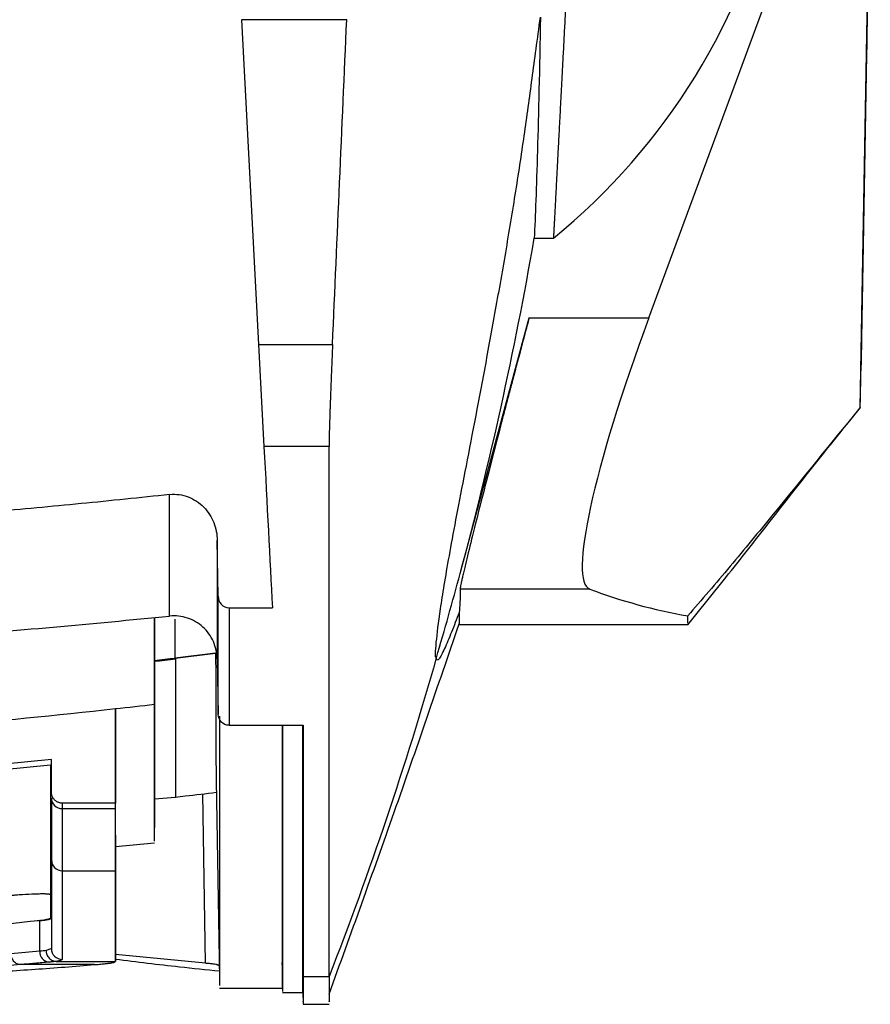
# Model space of a CAD drawing. Header units: millimetres. Extents: x -0.43 to 1.28, y -0.94 to 1.34.
# Tile 135 of 177: x 0.3267 to 0.366, y 0.6135 to 0.6589. Entities that reach past the tile are written whole.
import ezdxf

# ---------------------------------------------------------------- set-up
doc = ezdxf.new("R2010")
doc.units = ezdxf.units.MM

msp = doc.modelspace()

# ---------------------------------------------------------------- linework, layer by layer
at = {"color": 7, "linetype": 'Continuous', "lineweight": 25}
for p, q in [((0.365955, 0.667417), (0.365656, 0.650305)), ((0.35574, 0.645185), (0.363236, 0.665498)), ((0.365494, 0.641047), (0.36591, 0.664857)), ((0.365533, 0.643261), (0.365908, 0.664745)), ((0.341807, 0.65893), (0.33696, 0.65893)), ((0.33696, 0.65893), (0.337745, 0.643948)), ((0.350457, 0.648857), (0.351341, 0.648857)), ((0.347039, 0.633392), (0.350224, 0.645185)), ((0.350224, 0.645185), (0.35574, 0.645185)), ((0.337745, 0.643948), (0.341153, 0.643948)), ((0.337745, 0.643948), (0.337991, 0.63925)), ((0.365494, 0.641047), (0.365495, 0.641087)), ((0.340991, 0.63925), (0.337991, 0.63925)), ((0.335879, 0.632346), (0.335837, 0.634919)), ((0.353014, 0.632681), (0.347039, 0.632681)), ((0.336379, 0.631812), (0.338381, 0.631812)), ((0.346991, 0.631038), (0.357532, 0.631038)), ((0.357532, 0.631103), (0.357532, 0.631443)), ((0.335761, 0.629722), (0.333901, 0.6295)), ((0.333901, 0.6295), (0.335761, 0.629722)), ((0.332939, 0.629386), (0.332939, 0.62935)), ((0.335837, 0.629458), (0.335882, 0.626898)), ((0.34594, 0.629504), (0.345942, 0.629511)), ((0.331139, 0.62715), (0.331139, 0.622811)), ((0.336382, 0.626401), (0.339791, 0.626401)), ((0.328189, 0.623318), (0.328189, 0.624827)), ((0.328189, 0.62456), (0.328139, 0.624555)), ((0.328139, 0.624555), (0.328189, 0.624555)), ((0.335781, 0.62386), (0.335941, 0.614703)), ((0.33294, 0.623701), (0.33294, 0.621686)), ((0.332944, 0.623001), (0.333905, 0.623085)), ((0.331139, 0.622811), (0.328689, 0.622811)), ((0.328689, 0.622555), (0.331139, 0.622555)), ((0.33114, 0.621335), (0.33114, 0.621335)), ((0.33114, 0.621335), (0.33114, 0.615515)), ((0.33114, 0.620815), (0.332947, 0.620973)), ((0.328689, 0.619693), (0.331139, 0.619693)), ((0.327647, 0.617393), (0.327393, 0.617369)), ((0.327647, 0.615977), (0.327647, 0.617393)), ((0.32819, 0.616099), (0.328159, 0.616089)), ((0.335296, 0.615427), (0.33114, 0.615838)), ((0.330181, 0.615363), (0.326761, 0.615363)), ((0.328413, 0.615515), (0.33114, 0.615515)), ((0.33114, 0.615515), (0.33114, 0.615515)), ((0.339791, 0.614817), (0.339783, 0.615254)), ((0.339791, 0.614817), (0.340991, 0.614817)), ((0.335941, 0.614281), (0.338839, 0.614281)), ((0.338839, 0.614083), (0.339782, 0.614083)), ((0.339781, 0.614135), (0.339791, 0.613534)), ((0.339791, 0.613538), (0.340991, 0.613538))]:
    msp.add_line(p, q, dxfattribs=at)
at = {"color": 250, "linetype": 'Continuous', "lineweight": 25}
for p, q in [((0.335296, 0.615427), (0.335178, 0.623235)), ((0.328159, 0.616089), (0.327943, 0.616015))]:
    msp.add_line(p, q, dxfattribs=at)
at = {"color": 250, "linetype": 'Continuous', "lineweight": 25, "flags": 128}
msp.add_lwpolyline([(0.333901, 0.6295), (0.3339, 0.629887), (0.333898, 0.630327), (0.333897, 0.630818), (0.333895, 0.631292)], dxfattribs=at)
at = {"color": 7, "linetype": 'Continuous', "lineweight": 25}
for centre, radius, start, end in [((0.328685, 0.623051), 0.0004965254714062, 180.407818, 270.402264), ((0.328687, 0.620191), 0.0004978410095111, 180.250969, 270.248924), ((0.328689, 0.6161), 0.0004996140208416, 180.04425, 270.044228), ((0.328131, 0.61596), 0.0004846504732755, 177.942316, 263.921242)]:
    msp.add_arc(centre, radius, start, end, dxfattribs=at)
for centre, major_axis, start_param, end_param in [((0.359063, 0.647661), (0.006055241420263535, 0.01497717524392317), 1.791775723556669, 3.144430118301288), ((0.836967, 1.831038), (0.4844193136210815, 1.198174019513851), 3.144430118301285, 3.170788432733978)]:
    msp.add_ellipse(centre, major_axis=major_axis, ratio=0.136605, start_param=start_param, end_param=end_param, dxfattribs=at)
for points, knots in [([(0.352458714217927, 0.670187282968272), (0.3524479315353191, 0.6699815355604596), (0.3524263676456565, 0.6695700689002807), (0.3523945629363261, 0.6689631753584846), (0.3523631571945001, 0.6683638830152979), (0.3523321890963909, 0.6677729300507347), (0.3523016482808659, 0.6671901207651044), (0.3522715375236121, 0.66661550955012), (0.3522418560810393, 0.6660490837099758), (0.352212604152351, 0.6654908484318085), (0.3521837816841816, 0.6649408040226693), (0.3521553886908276, 0.6643989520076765), (0.352127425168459, 0.6638652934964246), (0.3520998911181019, 0.6633398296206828), (0.3520727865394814, 0.6628225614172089), (0.3520461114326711, 0.6623134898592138), (0.3520198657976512, 0.6618126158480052), (0.3519940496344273, 0.6613199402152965), (0.3519686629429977, 0.660835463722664), (0.351943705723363, 0.6603591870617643), (0.3519191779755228, 0.6598911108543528), (0.3518950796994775, 0.659431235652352), (0.3518714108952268, 0.6589795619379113), (0.3518481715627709, 0.6585360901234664), (0.3518253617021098, 0.6581008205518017), (0.3518029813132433, 0.6576737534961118), (0.3517810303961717, 0.6572548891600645), (0.3517595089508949, 0.6568442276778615), (0.3517384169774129, 0.656441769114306), (0.3517177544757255, 0.6560475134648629), (0.351697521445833, 0.6556614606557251), (0.3516777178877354, 0.655283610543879), (0.3516583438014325, 0.6549139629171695), (0.3516393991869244, 0.6545525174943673), (0.3516208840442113, 0.654199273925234), (0.3516027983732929, 0.6538542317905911), (0.3515851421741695, 0.6535173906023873), (0.3515679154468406, 0.653188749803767), (0.351551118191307, 0.6528683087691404), (0.3515347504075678, 0.6525560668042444), (0.3515188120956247, 0.6522520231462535), (0.3515033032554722, 0.6519561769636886), (0.3514882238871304, 0.6516685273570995), (0.3514735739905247, 0.6513890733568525), (0.3514593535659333, 0.6511178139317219), (0.3514455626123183, 0.6508547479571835), (0.3514322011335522, 0.6505998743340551), (0.3514192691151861, 0.6503531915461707), (0.3514067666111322, 0.6501146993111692), (0.3513946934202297, 0.6498843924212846), (0.3513830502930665, 0.6496622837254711), (0.3513718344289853, 0.649448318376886), (0.3513610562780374, 0.6492426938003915), (0.3513506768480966, 0.6490446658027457), (0.3513441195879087, 0.6489195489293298), (0.351340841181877, 0.6488569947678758)], [0, 0, 0, 0, 0.0189351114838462, 0.0378676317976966, 0.056797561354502, 0.0757249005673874, 0.0946496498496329, 0.1135718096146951, 0.1324913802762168, 0.1514083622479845, 0.1703227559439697, 0.189234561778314, 0.2081437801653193, 0.227050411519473, 0.2459544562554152, 0.2648559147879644, 0.2837547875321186, 0.3026510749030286, 0.3215447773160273, 0.340435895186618, 0.3593244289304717, 0.3782103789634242, 0.3970937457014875, 0.4159745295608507, 0.4348527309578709, 0.4537283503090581, 0.4726013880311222, 0.4914718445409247, 0.5103397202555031, 0.5292050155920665, 0.5480677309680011, 0.5669278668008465, 0.5857854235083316, 0.6046404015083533, 0.6234928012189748, 0.642342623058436, 0.6611898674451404, 0.6800345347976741, 0.6988766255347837, 0.7177161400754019, 0.7365530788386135, 0.7553874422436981, 0.7742192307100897, 0.7930484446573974, 0.8118750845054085, 0.8306991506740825, 0.849520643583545, 0.8683395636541, 0.8871559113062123, 0.9059696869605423, 0.9247808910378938, 0.9435895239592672, 0.9623955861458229, 0.9811990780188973, 1, 1, 1, 1]), ([(0.365915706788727, 0.6651877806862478), (0.36586664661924, 0.6623771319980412), (0.365800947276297, 0.6586132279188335), (0.3657321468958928, 0.6546716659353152), (0.3657055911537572, 0.6531502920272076), (0.3656919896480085, 0.6523710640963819), (0.3656802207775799, 0.6516968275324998), (0.3656727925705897, 0.6512712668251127), (0.3656666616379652, 0.6509200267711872), (0.3656572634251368, 0.650381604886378), (0.3656460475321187, 0.649739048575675), (0.3656336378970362, 0.6490281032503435), (0.3656223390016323, 0.6483807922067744), (0.3656089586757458, 0.6476142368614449), (0.365595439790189, 0.6468397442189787), (0.3655878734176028, 0.6464062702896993), (0.365585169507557, 0.6462513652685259), (0.3655843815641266, 0.6462062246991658), (0.3655834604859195, 0.6461534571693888), (0.3655815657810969, 0.6460449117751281), (0.3655798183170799, 0.6459448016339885), (0.3655786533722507, 0.6458780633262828)], [0, 0, 0, 0, 0.3413469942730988, 0.4571177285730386, 0.4786840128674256, 0.5261196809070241, 0.551727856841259, 0.5606203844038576, 0.5777259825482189, 0.5948357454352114, 0.6284556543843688, 0.6621003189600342, 0.6953469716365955, 0.7286270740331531, 0.7950655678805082, 0.8622670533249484, 0.8793287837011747, 0.8879071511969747, 0.8965193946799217, 0.9310147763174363, 1, 1, 1, 1]), ([(0.3459398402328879, 0.6295045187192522), (0.3459077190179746, 0.6295018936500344), (0.3458983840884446, 0.6295835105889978), (0.3459048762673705, 0.6298449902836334), (0.3459204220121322, 0.6300240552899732), (0.3459791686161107, 0.6306239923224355), (0.3460400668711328, 0.63112581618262), (0.3462308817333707, 0.6324211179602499), (0.3463616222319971, 0.6332167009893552), (0.3466309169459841, 0.6347148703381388), (0.3467326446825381, 0.6352644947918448), (0.3469603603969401, 0.636470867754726), (0.3470865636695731, 0.6371286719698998), (0.3474935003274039, 0.6392392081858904), (0.3478036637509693, 0.6408357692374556), (0.3482858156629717, 0.6434079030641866), (0.348449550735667, 0.6442953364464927), (0.348778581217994, 0.6461188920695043), (0.3489445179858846, 0.6470576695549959), (0.3492712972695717, 0.6489615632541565), (0.3494306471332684, 0.6499208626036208), (0.3496535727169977, 0.6513244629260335), (0.3497252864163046, 0.6517866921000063), (0.3498629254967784, 0.6526958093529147), (0.349928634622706, 0.6531416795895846), (0.3501191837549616, 0.6544635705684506), (0.3502384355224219, 0.6553277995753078), (0.3504198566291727, 0.656664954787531), (0.3504806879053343, 0.6571172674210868), (0.3506062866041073, 0.6580524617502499), (0.3506708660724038, 0.658534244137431), (0.3507408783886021, 0.6590510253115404)], [0, 0, 0, 0, 0.0624999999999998, 0.0624999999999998, 0.1249999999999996, 0.1249999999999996, 0.2499999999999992, 0.2499999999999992, 0.3749999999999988, 0.3749999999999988, 0.4374999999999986, 0.4374999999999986, 0.4999999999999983, 0.4999999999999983, 0.6249999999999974, 0.6249999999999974, 0.6874999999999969, 0.6874999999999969, 0.7499999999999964, 0.7499999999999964, 0.8124999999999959, 0.8124999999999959, 0.8437499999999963, 0.8437499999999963, 0.8749999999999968, 0.8749999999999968, 0.9374999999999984, 0.9374999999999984, 0.9687499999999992, 0.9687499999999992, 1, 1, 1, 1]), ([(0.350740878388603, 0.6590510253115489), (0.3507001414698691, 0.6566503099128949), (0.3506520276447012, 0.6545998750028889), (0.3505546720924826, 0.6512001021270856), (0.3505055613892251, 0.6498524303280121), (0.3504568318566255, 0.6488569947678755)], [0, 0, 0, 0, 0.5, 0.5, 1, 1, 1, 1]), ([(0.3656559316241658, 0.6503053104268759), (0.3656513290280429, 0.6500416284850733), (0.365647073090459, 0.6497978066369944), (0.3656411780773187, 0.6494600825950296), (0.3656392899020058, 0.6493519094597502), (0.3656357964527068, 0.649151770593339), (0.3656341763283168, 0.6490589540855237), (0.3656297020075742, 0.6488026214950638), (0.3656272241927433, 0.6486606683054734), (0.3656235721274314, 0.6484514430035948), (0.3656223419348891, 0.6483809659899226), (0.3656218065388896, 0.6483502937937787)], [0, 0, 0, 0, 0.2499999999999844, 0.2499999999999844, 0.3749999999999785, 0.3749999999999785, 0.4999999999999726, 0.4999999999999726, 0.7499999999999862, 0.7499999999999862, 1, 1, 1, 1]), ([(0.3656218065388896, 0.6483502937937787), (0.3656179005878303, 0.6481265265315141), (0.3656139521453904, 0.6479003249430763), (0.3656062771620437, 0.6474606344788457), (0.3655951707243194, 0.6468243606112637), (0.3655852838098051, 0.6462579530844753), (0.3655671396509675, 0.6452185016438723), (0.3655572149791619, 0.6446499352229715), (0.3655417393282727, 0.6437633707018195), (0.3655361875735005, 0.6434453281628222), (0.3655311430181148, 0.6431563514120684), (0.3655300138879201, 0.6430916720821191), (0.3655288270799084, 0.6430236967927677), (0.365528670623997, 0.6430147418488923), (0.3655288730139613, 0.643026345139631)], [0, 0, 0, 0, 0.0625, 0.0625, 0.1249999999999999, 0.25, 0.25, 0.5000000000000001, 0.5000000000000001, 0.7500000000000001, 0.7500000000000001, 0.875, 0.875, 1, 1, 1, 1]), ([(0.3502239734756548, 0.6451848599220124), (0.3501894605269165, 0.6450569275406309), (0.3501209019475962, 0.6448027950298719), (0.3500197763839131, 0.6444262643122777), (0.3499207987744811, 0.6440566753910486), (0.3498240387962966, 0.6436943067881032), (0.3497294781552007, 0.6433392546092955), (0.3496371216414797, 0.6429916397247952), (0.3495469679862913, 0.6426515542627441), (0.3494590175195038, 0.6423190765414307), (0.3493732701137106, 0.6419942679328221), (0.3492897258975, 0.6416771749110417), (0.3492083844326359, 0.6413678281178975), (0.3491292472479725, 0.6410662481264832), (0.3490523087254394, 0.6407724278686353), (0.3488035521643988, 0.6398201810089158), (0.3484167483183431, 0.6383246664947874), (0.3479397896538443, 0.6364607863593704), (0.3475549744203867, 0.6349313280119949), (0.3473321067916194, 0.6340263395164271), (0.3472169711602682, 0.6335432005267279), (0.3471622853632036, 0.633308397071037), (0.3471175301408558, 0.6331099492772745), (0.3470826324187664, 0.6329474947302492), (0.3470578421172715, 0.6328217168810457), (0.3470422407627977, 0.6327291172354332), (0.3470402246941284, 0.6326970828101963), (0.3470392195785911, 0.6326811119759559)], [0, 0, 0, 0, 0.0195829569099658, 0.0389007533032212, 0.0579534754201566, 0.0767412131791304, 0.095264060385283, 0.1135221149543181, 0.1315154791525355, 0.1492442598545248, 0.1667085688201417, 0.1839085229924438, 0.2008442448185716, 0.2175158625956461, 0.2339235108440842, 0.2500673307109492, 0.3787547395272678, 0.4997611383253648, 0.6271663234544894, 0.7495101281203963, 0.7859693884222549, 0.8221934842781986, 0.8581884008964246, 0.8939602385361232, 0.9295152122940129, 0.9648596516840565, 1, 1, 1, 1]), ([(0.3411532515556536, 0.6439483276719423), (0.3411495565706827, 0.6438632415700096), (0.3411421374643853, 0.6436923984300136), (0.3411314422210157, 0.643440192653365), (0.3411210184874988, 0.6431903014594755), (0.3411109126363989, 0.6429436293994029), (0.3411011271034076, 0.6427006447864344), (0.341091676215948, 0.6424619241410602), (0.3410825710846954, 0.6422280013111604), (0.3410738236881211, 0.6419994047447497), (0.3410654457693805, 0.6417766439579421), (0.3410574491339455, 0.6415602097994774), (0.3410498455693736, 0.641350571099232), (0.3410426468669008, 0.641148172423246), (0.3410358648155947, 0.6409534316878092), (0.3410295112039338, 0.6407667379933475), (0.3410235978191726, 0.6405884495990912), (0.3410181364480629, 0.6404188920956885), (0.3410131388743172, 0.6402583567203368), (0.3410086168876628, 0.6401070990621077), (0.3410045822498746, 0.6399653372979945), (0.3410010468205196, 0.6398332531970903), (0.3409980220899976, 0.6397109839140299), (0.3409955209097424, 0.6395986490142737), (0.3409935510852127, 0.6394962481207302), (0.3409921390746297, 0.6394040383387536), (0.3409912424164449, 0.639321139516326), (0.3409911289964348, 0.6392739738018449), (0.3409910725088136, 0.63925048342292)], [0, 0, 0, 0, 0.0372388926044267, 0.0747714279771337, 0.1125731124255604, 0.1506194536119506, 0.1888859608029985, 0.2273481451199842, 0.2659815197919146, 0.3047616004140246, 0.3436639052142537, 0.3826639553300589, 0.4217372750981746, 0.4608593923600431, 0.5000058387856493, 0.5391521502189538, 0.5782738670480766, 0.6173465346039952, 0.6563457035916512, 0.6952469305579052, 0.7340257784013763, 0.7726578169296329, 0.811118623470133, 0.8493837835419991, 0.8874288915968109, 0.9252295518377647, 0.9627613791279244, 1, 1, 1, 1]), ([(0.3575317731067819, 0.6310250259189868), (0.3582034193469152, 0.6318563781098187), (0.3595362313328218, 0.6335061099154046), (0.3615358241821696, 0.6360677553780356), (0.3634945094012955, 0.6385701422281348), (0.3648232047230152, 0.6402107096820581), (0.3654941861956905, 0.6410391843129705)], [0, 0, 0, 0, 0.2494169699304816, 0.494941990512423, 0.7449493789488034, 1, 1, 1, 1]), ([(0.3654943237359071, 0.6410470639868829), (0.364165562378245, 0.6394396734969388), (0.3628144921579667, 0.6377626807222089), (0.3608098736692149, 0.6353157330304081), (0.3601452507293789, 0.6345113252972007), (0.3588294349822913, 0.6329439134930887), (0.3581782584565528, 0.6321809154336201), (0.3575350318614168, 0.6314423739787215)], [0, 0, 0, 0, 0.5, 0.5, 0.75, 0.75, 1, 1, 1, 1]), ([(0.3336410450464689, 0.637038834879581), (0.3322795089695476, 0.6368931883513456), (0.3309176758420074, 0.6367502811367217), (0.3281919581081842, 0.6364833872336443), (0.3268282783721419, 0.6363574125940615), (0.3254638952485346, 0.6362389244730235)], [0, 0, 0, 0, 0.5, 0.5, 1, 1, 1, 1]), ([(0.3336410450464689, 0.637038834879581), (0.3337874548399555, 0.6370544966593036), (0.3339327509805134, 0.6370525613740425), (0.334221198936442, 0.6370148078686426), (0.3343648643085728, 0.636978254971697), (0.334635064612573, 0.6368753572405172), (0.3347648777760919, 0.6368080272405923), (0.3350051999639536, 0.6366477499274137), (0.3351147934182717, 0.6365558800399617), (0.335414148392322, 0.6362476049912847), (0.3355683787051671, 0.6360037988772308), (0.3357777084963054, 0.6354790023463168), (0.3358324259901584, 0.6352015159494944), (0.3358370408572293, 0.6349191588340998)], [0, 0, 0, 0, 0.1250000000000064, 0.1250000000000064, 0.2500000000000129, 0.2500000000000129, 0.3750000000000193, 0.3750000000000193, 0.5000000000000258, 0.5000000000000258, 0.7500000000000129, 0.7500000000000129, 1, 1, 1, 1]), ([(0.3358370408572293, 0.6349191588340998), (0.3358370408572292, 0.6339383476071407), (0.3358370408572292, 0.6329928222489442), (0.3358370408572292, 0.6311723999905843), (0.335837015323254, 0.6302989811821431), (0.3358370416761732, 0.6294581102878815)], [0, 0, 0, 0, 0.5, 0.5, 1, 1, 1, 1]), ([(0.3358791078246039, 0.6323460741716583), (0.3358812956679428, 0.6322122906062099), (0.3359279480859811, 0.6320818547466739), (0.3361074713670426, 0.6318776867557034), (0.3362392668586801, 0.6318118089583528), (0.3363790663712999, 0.6318118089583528)], [0, 0, 0, 0, 0.5, 0.5, 1, 1, 1, 1]), ([(0.3469910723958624, 0.6315962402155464), (0.3468720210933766, 0.6312836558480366), (0.3467546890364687, 0.6309812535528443), (0.3465276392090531, 0.6304160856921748), (0.3464177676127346, 0.6301528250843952), (0.34621902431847, 0.6297171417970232), (0.3461303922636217, 0.6295455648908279), (0.3459970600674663, 0.6293763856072), (0.3459526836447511, 0.6293795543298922), (0.34594158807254, 0.6295104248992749)], [0, 0, 0, 0, 0.25, 0.25, 0.5, 0.5, 0.75, 0.75, 1, 1, 1, 1]), ([(0.3469910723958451, 0.6315977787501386), (0.3469910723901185, 0.6314116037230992), (0.3469910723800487, 0.6310842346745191), (0.3469910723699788, 0.6310751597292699), (0.3469910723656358, 0.6310712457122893)], [0, 0, 0, 0, 0.5687007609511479, 1, 1, 1, 1]), ([(0.3228902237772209, 0.6304897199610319), (0.3246839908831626, 0.6306234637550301), (0.3264769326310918, 0.6307692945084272), (0.3300606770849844, 0.6310850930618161), (0.3318511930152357, 0.6312577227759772), (0.3336410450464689, 0.6314363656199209)], [0, 0, 0, 0, 0.5, 0.5, 1, 1, 1, 1]), ([(0.332938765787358, 0.6273541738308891), (0.3329386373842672, 0.6279712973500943), (0.3329384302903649, 0.6289666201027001), (0.3329382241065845, 0.6307082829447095), (0.332938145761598, 0.6313700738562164)], [0, 0, 0, 0, 0.6200235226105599, 1, 1, 1, 1]), ([(0.332938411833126, 0.6313700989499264), (0.3329384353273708, 0.6311960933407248), (0.33293855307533, 0.6303240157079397), (0.3329386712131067, 0.6298031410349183), (0.3329387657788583, 0.6293861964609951)], [0, 0, 0, 0, 0.1995299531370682, 1, 1, 1, 1]), ([(0.3358370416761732, 0.6294581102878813), (0.3358345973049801, 0.6295977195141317), (0.3358180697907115, 0.6297346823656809), (0.3357579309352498, 0.6300035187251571), (0.335713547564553, 0.6301368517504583), (0.3355997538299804, 0.6303890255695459), (0.3355307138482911, 0.6305081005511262), (0.3353681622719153, 0.6307321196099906), (0.335274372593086, 0.6308367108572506), (0.3349684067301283, 0.6311142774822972), (0.3347232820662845, 0.6312580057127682), (0.3343310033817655, 0.631388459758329), (0.3341936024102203, 0.6314186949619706), (0.3339183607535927, 0.63144932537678), (0.3337800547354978, 0.6314502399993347), (0.333641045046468, 0.6314363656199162)], [0, 0, 0, 0, 0.1249999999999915, 0.1249999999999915, 0.2499999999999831, 0.2499999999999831, 0.3749999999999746, 0.3749999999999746, 0.4999999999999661, 0.4999999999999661, 0.749999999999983, 0.749999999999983, 0.8749999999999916, 0.8749999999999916, 1, 1, 1, 1]), ([(0.3409910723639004, 0.6139956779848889), (0.3420009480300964, 0.6167879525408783), (0.3440464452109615, 0.6224436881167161), (0.3460013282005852, 0.6281791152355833), (0.3469910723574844, 0.6310829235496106)], [0, 0, 0, 0, 0.493706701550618, 1, 1, 1, 1]), ([(0.3357612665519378, 0.6297216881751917), (0.3357631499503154, 0.6291448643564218), (0.3357668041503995, 0.628025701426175), (0.3357713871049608, 0.6266718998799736), (0.3357751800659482, 0.625545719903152), (0.335778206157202, 0.624659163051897), (0.3357801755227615, 0.6240933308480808), (0.3357808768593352, 0.6239053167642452), (0.3357810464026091, 0.6238598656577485)], [0, 0, 0, 0, 0.1979485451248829, 0.3840629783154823, 0.5639923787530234, 0.7519087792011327, 0.9400256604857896, 1, 1, 1, 1]), ([(0.3329387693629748, 0.6293496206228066), (0.3329388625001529, 0.6284638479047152), (0.332939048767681, 0.626692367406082), (0.3329393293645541, 0.6248265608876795), (0.3329396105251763, 0.6235866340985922), (0.3329398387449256, 0.6229920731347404), (0.3329399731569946, 0.6230365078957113), (0.3329400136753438, 0.6230499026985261)], [0, 0, 0, 0, 0.2256555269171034, 0.4512945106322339, 0.6769335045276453, 0.9026120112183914, 0.9999999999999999, 0.9999999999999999, 0.9999999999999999, 0.9999999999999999]), ([(0.3329400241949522, 0.6210493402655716), (0.3329399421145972, 0.6210619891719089), (0.3329397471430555, 0.6210920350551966), (0.3329394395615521, 0.6222222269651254), (0.3329391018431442, 0.6241959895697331), (0.3329388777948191, 0.6263014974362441), (0.3329387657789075, 0.6273541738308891)], [0, 0, 0, 0, 0.1950694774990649, 0.4633629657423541, 0.7317012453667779, 1, 1, 1, 1]), ([(0.3363817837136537, 0.6264012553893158), (0.3362504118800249, 0.6264012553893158), (0.3361221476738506, 0.6264555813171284), (0.3359386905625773, 0.6266390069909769), (0.3358841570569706, 0.6267671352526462), (0.3358818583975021, 0.62689842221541)], [0, 0, 0, 0, 0.5, 0.5, 1, 1, 1, 1]), ([(0.3359389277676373, 0.626825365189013), (0.335939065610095, 0.6251480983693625), (0.3359393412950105, 0.6217935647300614), (0.3359397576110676, 0.6181994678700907), (0.3359401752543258, 0.6157174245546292), (0.335940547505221, 0.61440553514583), (0.3359407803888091, 0.6144077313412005), (0.3359408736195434, 0.6144086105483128)], [0, 0, 0, 0, 0.2142433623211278, 0.4284867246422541, 0.6427300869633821, 0.8569734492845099, 1, 1, 1, 1]), ([(0.3409910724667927, 0.6148169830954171), (0.3409910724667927, 0.615756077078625), (0.3409910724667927, 0.6172124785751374), (0.3409910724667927, 0.6211498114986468), (0.3409910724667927, 0.6236307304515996), (0.3409910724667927, 0.6266133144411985)], [0, 0, 0, 0, 0.5, 0.5, 1, 1, 1, 1]), ([(0.3388350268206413, 0.6264012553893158), (0.3388350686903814, 0.6247585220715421), (0.3388351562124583, 0.6213246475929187), (0.3388352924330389, 0.6176537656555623), (0.3388353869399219, 0.616195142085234), (0.3388354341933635, 0.6154658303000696)], [0, 0, 0, 0, 0.3143977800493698, 0.6571988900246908, 0.9999999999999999, 0.9999999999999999, 0.9999999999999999, 0.9999999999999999]), ([(0.3388390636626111, 0.6264012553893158), (0.338839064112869, 0.6246782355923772), (0.3388390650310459, 0.6211646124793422), (0.3388390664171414, 0.6174361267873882), (0.338839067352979, 0.6159838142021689), (0.3388390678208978, 0.6152576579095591)], [0, 0, 0, 0, 0.3248390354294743, 0.6624195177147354, 1, 1, 1, 1]), ([(0.3397834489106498, 0.6152537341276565), (0.3397838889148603, 0.6159212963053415), (0.3397845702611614, 0.6169550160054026), (0.3397855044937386, 0.6192316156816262), (0.3397864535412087, 0.6219292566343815), (0.3397871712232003, 0.6246320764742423), (0.3397876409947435, 0.6264012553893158)], [0, 0, 0, 0, 0.318772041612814, 0.493618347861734, 0.6685388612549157, 1, 1, 1, 1]), ([(0.3281887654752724, 0.6248269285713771), (0.3165450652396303, 0.6236479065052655), (0.3048419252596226, 0.6230568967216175), (0.281435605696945, 0.6230568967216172), (0.2697324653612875, 0.6236479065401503), (0.2580887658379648, 0.6248269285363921)], [0, 0, 0, 0, 0.5, 0.5, 1, 1, 1, 1]), ([(0.3311396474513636, 0.6213354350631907), (0.3311396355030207, 0.6213727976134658), (0.3311396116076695, 0.6214475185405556), (0.3311395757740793, 0.6215726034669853), (0.3311395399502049, 0.6217071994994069), (0.3311395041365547, 0.6218522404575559), (0.3311394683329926, 0.6220074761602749), (0.3311394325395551, 0.6221729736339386), (0.3311393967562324, 0.622348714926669), (0.3311393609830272, 0.6225347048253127), (0.3311393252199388, 0.6227309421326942), (0.3311392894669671, 0.6229374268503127), (0.3311392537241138, 0.6231541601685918), (0.3311392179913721, 0.6233811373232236), (0.3311391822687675, 0.6236183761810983), (0.3311391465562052, 0.6238658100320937), (0.3311391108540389, 0.6241236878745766), (0.3311390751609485, 0.6243910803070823), (0.3311390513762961, 0.6245779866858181), (0.3311390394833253, 0.6246714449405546)], [0, 0, 0, 0, 0.0588415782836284, 0.1176765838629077, 0.1765058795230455, 0.2353303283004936, 0.2941507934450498, 0.3529681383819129, 0.4117832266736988, 0.4705969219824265, 0.5294100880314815, 0.5882235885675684, 0.6470382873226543, 0.7058550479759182, 0.7646747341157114, 0.8234982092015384, 0.8823263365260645, 0.9411599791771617, 1, 1, 1, 1]), ([(0.3281387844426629, 0.6245545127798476), (0.3165111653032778, 0.6233858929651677), (0.3048249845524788, 0.6228001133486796), (0.2814525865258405, 0.6228001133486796), (0.2697664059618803, 0.6233858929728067), (0.2581387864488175, 0.6245545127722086)], [0, 0, 0, 0, 0.5, 0.5, 1, 1, 1, 1]), ([(0.3286887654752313, 0.6228108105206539), (0.3286685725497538, 0.622811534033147), (0.3286272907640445, 0.6228130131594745), (0.3285651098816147, 0.622825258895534), (0.3285027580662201, 0.6228456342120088), (0.3284420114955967, 0.622875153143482), (0.3283846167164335, 0.6229134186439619), (0.3283147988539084, 0.6229758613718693), (0.3282190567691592, 0.623101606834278), (0.3282005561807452, 0.6232338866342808), (0.3281887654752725, 0.6233181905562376)], [0, 0, 0, 0, 0.0768419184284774, 0.1570932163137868, 0.2403369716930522, 0.32602184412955, 0.4134799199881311, 0.5019579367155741, 0.6825902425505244, 1, 1, 1, 1]), ([(0.3339062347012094, 0.6230852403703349), (0.334057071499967, 0.6231029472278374), (0.334685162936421, 0.6231766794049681), (0.335313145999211, 0.6232513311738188), (0.3357903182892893, 0.623308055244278)], [0, 0, 0, 0, 0.2401510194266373, 1, 1, 1, 1]), ([(0.3339046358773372, 0.6230896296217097), (0.3339046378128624, 0.6230878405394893), (0.3339046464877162, 0.623079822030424), (0.3339046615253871, 0.623090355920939), (0.3339046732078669, 0.6230985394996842)], [0, 0, 0, 0, 0.2231190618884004, 1, 1, 1, 1]), ([(0.3281393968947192, 0.6185949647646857), (0.3281326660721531, 0.6185971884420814), (0.3281192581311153, 0.6186016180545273), (0.3280889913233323, 0.6186072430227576), (0.3280515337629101, 0.6186119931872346), (0.3280063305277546, 0.6186157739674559), (0.3279537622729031, 0.6186185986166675), (0.3278565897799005, 0.618621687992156), (0.3276875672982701, 0.6186220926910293), (0.3273450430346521, 0.6186123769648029), (0.3269495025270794, 0.6185910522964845), (0.3265847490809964, 0.6185665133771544), (0.3263824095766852, 0.6185505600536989), (0.3262806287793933, 0.6185429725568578), (0.3262430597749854, 0.6185401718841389)], [0, 0, 0, 0, 0.0424046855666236, 0.0844710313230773, 0.126311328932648, 0.168039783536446, 0.2097713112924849, 0.2516203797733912, 0.372512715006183, 0.5020419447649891, 0.7513840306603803, 0.8751625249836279, 0.9539203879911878, 1, 1, 1, 1]), ([(0.3281394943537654, 0.6181414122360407), (0.328139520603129, 0.6180099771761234), (0.3281395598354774, 0.6178187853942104), (0.3281396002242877, 0.6176297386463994), (0.3281396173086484, 0.617550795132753), (0.3281396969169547, 0.6175349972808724), (0.3281395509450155, 0.6175033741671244), (0.3281044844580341, 0.6174719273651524), (0.3279879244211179, 0.617441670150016), (0.327824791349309, 0.6174124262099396), (0.3277180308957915, 0.6173983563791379), (0.3255245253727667, 0.6171697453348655), (0.3225799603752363, 0.6168772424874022), (0.3191206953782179, 0.6165613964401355), (0.3176019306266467, 0.6164285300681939), (0.3169619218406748, 0.6163733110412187), (0.3168326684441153, 0.6163623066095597), (0.3166410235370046, 0.6163457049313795), (0.3165787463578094, 0.6163401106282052), (0.316444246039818, 0.616329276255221), (0.3160835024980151, 0.6163030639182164), (0.3152305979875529, 0.6162643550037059), (0.3141599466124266, 0.6162431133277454), (0.3135270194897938, 0.6162387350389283), (0.3132715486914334, 0.616237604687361), (0.3131425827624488, 0.616237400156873), (0.3127547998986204, 0.6162374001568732), (0.3114621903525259, 0.6162374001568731), (0.3081014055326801, 0.6162374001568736), (0.3049991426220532, 0.6162374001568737), (0.3029309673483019, 0.6162374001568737)], [0, 0, 0, 0, 0.1249999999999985, 0.1874999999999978, 0.1874999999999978, 0.2031249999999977, 0.2031249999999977, 0.2187499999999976, 0.2343749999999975, 0.2343749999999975, 0.2499999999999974, 0.2499999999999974, 0.4999999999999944, 0.6249999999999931, 0.6874999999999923, 0.6874999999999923, 0.7031249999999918, 0.7031249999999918, 0.7109374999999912, 0.7109374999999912, 0.7187499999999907, 0.7499999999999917, 0.7812499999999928, 0.789062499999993, 0.789062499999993, 0.7968749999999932, 0.7968749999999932, 0.8124999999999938, 0.8749999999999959, 1, 1, 1, 1]), ([(0.3276470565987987, 0.6173931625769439), (0.327681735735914, 0.6173967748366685), (0.3277507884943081, 0.6174039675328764), (0.3278418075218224, 0.617415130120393), (0.3279228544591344, 0.6174264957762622), (0.3279930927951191, 0.6174380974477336), (0.328052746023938, 0.6174499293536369), (0.328101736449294, 0.617461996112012), (0.3281401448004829, 0.6174742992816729), (0.328167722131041, 0.6174868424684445), (0.3281854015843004, 0.6174996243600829), (0.3281882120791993, 0.6175082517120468), (0.3281896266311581, 0.6175125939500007)], [0, 0, 0, 0, 0.1006110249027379, 0.2003356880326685, 0.2994505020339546, 0.3982376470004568, 0.4969826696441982, 0.595972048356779, 0.6954907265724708, 0.7958197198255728, 0.8972338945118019, 1, 1, 1, 1]), ([(0.3267610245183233, 0.6153632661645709), (0.3267105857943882, 0.6153646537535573), (0.3266562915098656, 0.6153766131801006), (0.326551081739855, 0.6154268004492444), (0.3265004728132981, 0.6154651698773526), (0.3264163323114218, 0.6155622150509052), (0.3263830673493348, 0.6156205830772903), (0.3263395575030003, 0.6157419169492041), (0.3263291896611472, 0.6158045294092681), (0.32632798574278, 0.6158626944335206)], [0, 0, 0, 0, 0.25, 0.25, 0.5, 0.5, 0.75, 0.75, 1, 1, 1, 1]), ([(0.3279433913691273, 0.6160145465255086), (0.3279443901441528, 0.6159562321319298), (0.3279553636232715, 0.6158934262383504), (0.3280022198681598, 0.6157717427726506), (0.3280382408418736, 0.6157132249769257), (0.3281295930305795, 0.6156160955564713), (0.3281846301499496, 0.6155777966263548), (0.3282990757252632, 0.6155279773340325), (0.3283581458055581, 0.6155163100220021), (0.328412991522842, 0.6155152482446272)], [0, 0, 0, 0, 0.25, 0.25, 0.5, 0.5, 0.75, 0.75, 1, 1, 1, 1]), ([(0.3359413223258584, 0.6150543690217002), (0.3353259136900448, 0.6151182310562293), (0.3337249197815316, 0.6152843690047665), (0.3321247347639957, 0.6154793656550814), (0.3311396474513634, 0.6155994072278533)], [0, 0, 0, 0, 0.3843916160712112, 1, 1, 1, 1]), ([(0.3267610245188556, 0.6153632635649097), (0.3259467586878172, 0.615296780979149), (0.3251324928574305, 0.6152316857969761), (0.3235039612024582, 0.6151148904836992), (0.3226896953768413, 0.6150609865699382), (0.3202468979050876, 0.6149134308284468), (0.3186183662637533, 0.6148326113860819), (0.3169898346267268, 0.6147724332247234)], [0, 0, 0, 0, 0.25, 0.25, 0.5, 0.5, 1, 1, 1, 1]), ([(0.3191994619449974, 0.6147306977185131), (0.3201146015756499, 0.6147611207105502), (0.3210297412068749, 0.6147946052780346), (0.3228600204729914, 0.6148770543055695), (0.3237751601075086, 0.6149237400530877), (0.3256054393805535, 0.6150289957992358), (0.3265205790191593, 0.6150876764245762), (0.3283508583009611, 0.6152162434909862), (0.3292659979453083, 0.6152886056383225), (0.3301811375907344, 0.6153632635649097)], [0, 0, 0, 0, 0.25, 0.25, 0.5, 0.5, 0.75, 0.75, 1, 1, 1, 1]), ([(0.3280800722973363, 0.6154777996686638), (0.3278602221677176, 0.6154582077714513), (0.3275304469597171, 0.615428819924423), (0.327090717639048, 0.6153910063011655), (0.3268709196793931, 0.6153725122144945), (0.326761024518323, 0.6153632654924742)], [0, 0, 0, 0, 0.5000086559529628, 0.7500130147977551, 1, 1, 1, 1]), ([(0.328412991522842, 0.6155152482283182), (0.3283897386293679, 0.6155120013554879), (0.3283432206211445, 0.6155055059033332), (0.3282633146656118, 0.615496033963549), (0.328176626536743, 0.615486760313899), (0.3281122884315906, 0.6154807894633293), (0.3280800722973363, 0.6154777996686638)], [0, 0, 0, 0, 0.2495081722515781, 0.499147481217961, 0.7492072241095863, 1, 1, 1, 1]), ([(0.3304685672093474, 0.615387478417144), (0.3305061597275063, 0.6153909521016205), (0.3305800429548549, 0.6153977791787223), (0.3306798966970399, 0.6154081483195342), (0.3307692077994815, 0.6154183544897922), (0.3308473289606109, 0.615428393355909), (0.3309144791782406, 0.615438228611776), (0.3309923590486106, 0.6154515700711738), (0.3310670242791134, 0.6154691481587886), (0.3311247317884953, 0.6154916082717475), (0.3311345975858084, 0.61550726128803), (0.3311396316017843, 0.6155152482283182)], [0, 0, 0, 0, 0.091662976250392, 0.1801517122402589, 0.2653889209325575, 0.3473399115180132, 0.4259383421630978, 0.5011665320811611, 0.6608053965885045, 0.8269261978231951, 1, 1, 1, 1]), ([(0.3359414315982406, 0.6153051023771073), (0.3359405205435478, 0.6153084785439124), (0.3359386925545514, 0.615315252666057), (0.3359239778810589, 0.6153254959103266), (0.3359005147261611, 0.6153358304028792), (0.3358674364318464, 0.6153462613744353), (0.3358249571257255, 0.6153567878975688), (0.3357564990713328, 0.615370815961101), (0.3356504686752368, 0.615388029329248), (0.3354934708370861, 0.6154080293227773), (0.335361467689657, 0.6154206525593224), (0.335295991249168, 0.6154269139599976)], [0, 0, 0, 0, 0.0816355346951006, 0.163797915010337, 0.2466535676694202, 0.3303647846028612, 0.4150889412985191, 0.500977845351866, 0.6707837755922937, 0.8367015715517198, 1, 1, 1, 1]), ([(0.3388354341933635, 0.6154658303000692), (0.338835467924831, 0.6150927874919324), (0.3388355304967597, 0.6144007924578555), (0.3388355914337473, 0.614347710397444), (0.3388356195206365, 0.614323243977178)], [0, 0, 0, 0, 0.5390830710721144, 1, 1, 1, 1]), ([(0.3388390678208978, 0.6152576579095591), (0.3388390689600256, 0.6148862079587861), (0.3388390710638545, 0.614200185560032), (0.3388390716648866, 0.6141502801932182), (0.3388390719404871, 0.614127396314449)], [0, 0, 0, 0, 0.5414545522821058, 0.9999999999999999, 0.9999999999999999, 0.9999999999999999, 0.9999999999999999]), ([(0.339781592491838, 0.614131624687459), (0.3397816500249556, 0.6141160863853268), (0.3397819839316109, 0.6140259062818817), (0.3397826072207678, 0.6143599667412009), (0.3397831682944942, 0.6149557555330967), (0.3397834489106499, 0.6152537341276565)], [0, 0, 0, 0, 0.0942491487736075, 0.5469965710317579, 1, 1, 1, 1]), ([(0.3397910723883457, 0.6148169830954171), (0.3397910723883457, 0.6143376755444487), (0.3397910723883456, 0.6135995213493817), (0.3397910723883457, 0.6136484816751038), (0.3397910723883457, 0.6136656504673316)], [0, 0, 0, 0, 0.6493325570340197, 1, 1, 1, 1]), ([(0.3409910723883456, 0.6148169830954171), (0.3409910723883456, 0.614340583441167), (0.3409910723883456, 0.61358710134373), (0.3409910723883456, 0.6136419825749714), (0.3409910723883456, 0.6136621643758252)], [0, 0, 0, 0, 0.6322640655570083, 0.9999999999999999, 0.9999999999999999, 0.9999999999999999, 0.9999999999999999])]:
    msp.add_open_spline(points, degree=3, knots=knots, dxfattribs=at)
for points in [[(0.351340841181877, 0.6488569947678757), (0.3565583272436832, 0.6531063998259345), (0.3601664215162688, 0.6589714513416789), (0.3615782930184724, 0.6654982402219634)], [(0.3411535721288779, 0.6439484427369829), (0.3413715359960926, 0.6489153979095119), (0.3415894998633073, 0.653909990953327), (0.3418074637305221, 0.6589304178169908)], [(0.3470392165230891, 0.6333924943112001), (0.3484159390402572, 0.6384901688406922), (0.3495566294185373, 0.643650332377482), (0.3504568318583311, 0.6488569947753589)], [(0.365498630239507, 0.6412936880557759), (0.3655084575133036, 0.64185664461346), (0.3655351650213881, 0.6433866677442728), (0.3655786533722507, 0.6458780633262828)], [(0.3655288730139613, 0.643026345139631), (0.3655288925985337, 0.6430274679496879), (0.3655302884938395, 0.6431074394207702), (0.365532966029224, 0.643260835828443)], [(0.3379914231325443, 0.6392504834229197), (0.3381323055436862, 0.636562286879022), (0.3382622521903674, 0.6340827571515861), (0.3383812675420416, 0.6318118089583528)], [(0.3409910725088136, 0.6266133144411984), (0.3409910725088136, 0.6301350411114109), (0.3409910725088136, 0.6343563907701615), (0.3409910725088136, 0.6392504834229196)], [(0.3336410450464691, 0.6314363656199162), (0.3336410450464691, 0.6331552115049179), (0.3336410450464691, 0.6350230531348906), (0.3336410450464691, 0.6370388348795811)], [(0.3459416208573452, 0.6295105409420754), (0.3463227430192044, 0.6308002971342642), (0.3466886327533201, 0.6320943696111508), (0.3470392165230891, 0.6333924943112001)], [(0.3470392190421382, 0.632681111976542), (0.3470375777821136, 0.6322251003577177), (0.3470230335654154, 0.631863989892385), (0.3469915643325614, 0.6315977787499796)], [(0.3358818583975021, 0.62689842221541), (0.3358813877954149, 0.6285558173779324), (0.3358804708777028, 0.630371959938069), (0.3358791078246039, 0.6323460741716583)], [(0.3363790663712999, 0.6318118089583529), (0.3363804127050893, 0.6298519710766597), (0.3363813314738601, 0.6280481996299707), (0.3363817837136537, 0.6264012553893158)], [(0.3329387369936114, 0.6293863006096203), (0.3332594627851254, 0.6294236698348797), (0.3335801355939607, 0.6294614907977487), (0.3339007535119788, 0.6294997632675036)], [(0.3329387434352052, 0.6293497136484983), (0.3332602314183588, 0.6293871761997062), (0.3335815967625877, 0.6294252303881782), (0.3339038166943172, 0.6294635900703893)], [(0.3459398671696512, 0.629504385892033), (0.3445237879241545, 0.6245354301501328), (0.3428734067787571, 0.6196372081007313), (0.3409910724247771, 0.6148169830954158)], [(0.3311387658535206, 0.6271504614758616), (0.3284087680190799, 0.6268487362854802), (0.3256751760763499, 0.6265795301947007), (0.3229387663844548, 0.6263429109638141)], [(0.332938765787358, 0.6273541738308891), (0.3323389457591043, 0.6272846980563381), (0.3317389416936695, 0.6272167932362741), (0.3311387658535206, 0.6271504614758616)], [(0.3311390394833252, 0.6246714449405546), (0.3311389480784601, 0.6253973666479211), (0.3311388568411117, 0.6262237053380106), (0.3311387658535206, 0.6271504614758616)], [(0.3397910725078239, 0.6264012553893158), (0.3397910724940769, 0.6234679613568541), (0.3397910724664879, 0.6186066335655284), (0.339791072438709, 0.6157451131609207), (0.339791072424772, 0.6148169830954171)], [(0.3281387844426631, 0.6245545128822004), (0.3281389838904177, 0.6219220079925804), (0.3281391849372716, 0.6199664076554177), (0.3281393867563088, 0.6186957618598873)], [(0.328188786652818, 0.6230474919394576), (0.3281888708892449, 0.6219807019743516), (0.3281889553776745, 0.6210292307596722), (0.3281890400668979, 0.6201889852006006)], [(0.3286887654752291, 0.6228108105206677), (0.3286887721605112, 0.6227246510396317), (0.3286887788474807, 0.6226392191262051), (0.3286887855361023, 0.6225545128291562)], [(0.3286887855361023, 0.6225545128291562), (0.3286888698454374, 0.6214867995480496), (0.3286889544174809, 0.6205343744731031), (0.3286890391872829, 0.6196933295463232)], [(0.3311387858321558, 0.6225545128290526), (0.3311387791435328, 0.6226392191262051), (0.3311387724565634, 0.6227246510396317), (0.3311387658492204, 0.6228108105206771)], [(0.3311390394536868, 0.6196933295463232), (0.3311389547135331, 0.6205343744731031), (0.3311388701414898, 0.6214867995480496), (0.3311387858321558, 0.6225545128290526)], [(0.3281890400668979, 0.6201889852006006), (0.3281892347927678, 0.6182570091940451), (0.328189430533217, 0.6169152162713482), (0.3281896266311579, 0.6160994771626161)], [(0.3286890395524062, 0.6196933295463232), (0.328689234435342, 0.617759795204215), (0.3286894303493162, 0.6164167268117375), (0.3286896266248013, 0.6156002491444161)], [(0.3311396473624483, 0.6155153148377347), (0.3311394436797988, 0.6163222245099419), (0.331139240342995, 0.6176911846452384), (0.3311390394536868, 0.6196933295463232)], [(0.3281393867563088, 0.6186957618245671), (0.3281393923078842, 0.6186616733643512), (0.3281393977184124, 0.6186280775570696), (0.3281394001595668, 0.6185949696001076)], [(0.328139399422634, 0.6185928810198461), (0.3281394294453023, 0.6184341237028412), (0.3281394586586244, 0.618283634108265), (0.3281394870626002, 0.6181414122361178)], [(0.3281394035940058, 0.6185949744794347), (0.328139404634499, 0.6185989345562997), (0.3281394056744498, 0.6185983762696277), (0.3281394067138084, 0.6185928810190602)], [(0.3276470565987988, 0.6159771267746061), (0.3272073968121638, 0.6159375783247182), (0.3267677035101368, 0.6158995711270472), (0.32632798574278, 0.6158626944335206)], [(0.3279433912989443, 0.6160145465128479), (0.3278635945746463, 0.6160015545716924), (0.3277651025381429, 0.6159890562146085), (0.327647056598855, 0.6159771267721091)], [(0.3286896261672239, 0.6156002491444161), (0.328689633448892, 0.6155703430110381), (0.3285974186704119, 0.6155420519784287), (0.328412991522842, 0.6155152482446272)], [(0.3301811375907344, 0.6153632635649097), (0.330300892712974, 0.6153733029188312), (0.3303967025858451, 0.6153813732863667), (0.3304685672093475, 0.6153874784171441)], [(0.3388390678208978, 0.6152576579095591), (0.3388378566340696, 0.6153270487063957), (0.3388366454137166, 0.6153964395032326), (0.3388354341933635, 0.6154658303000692)]]:
    msp.add_open_spline(points, degree=3, dxfattribs=at)
at = {"color": 250, "linetype": 'Continuous', "lineweight": 25}
msp.add_open_spline([(0.3339038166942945, 0.6294635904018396), (0.333903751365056, 0.6284856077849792), (0.3339036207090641, 0.626529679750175), (0.3339037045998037, 0.624598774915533), (0.3339040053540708, 0.6233414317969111), (0.3339044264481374, 0.6231732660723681), (0.3339046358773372, 0.6230896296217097)], degree=3, knots=[0, 0, 0, 0, 0.2506690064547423, 0.5013284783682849, 0.7519880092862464, 1, 1, 1, 1], dxfattribs=at)

doc.saveas('drawing.dxf')
